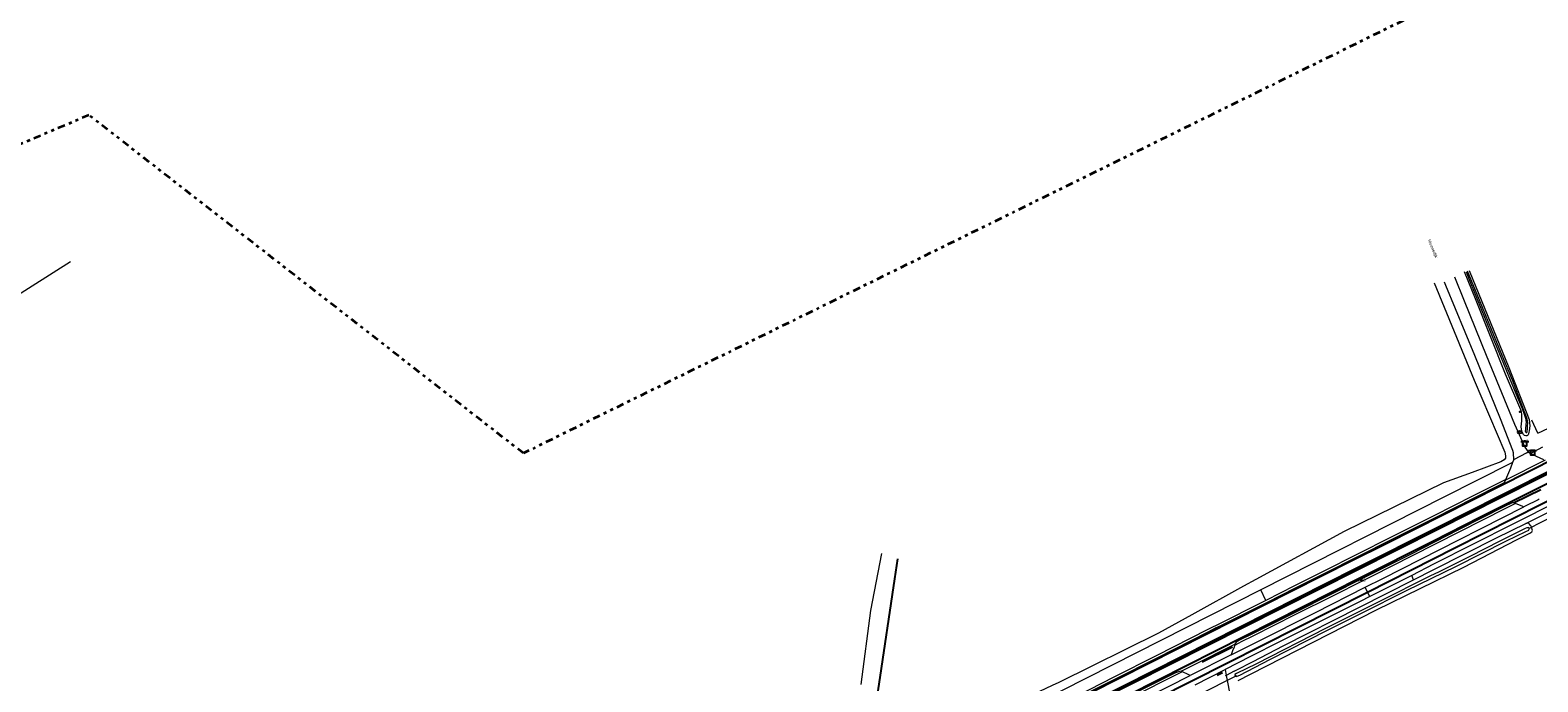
# Model space of a CAD drawing. Header units: metres. Extents: x 169249 to 194689, y 406250 to 412203.
# Tile 151 of 256: x 178477 to 178992, y 407937 to 408160. Entities that reach past the tile are written whole.
import ezdxf
from ezdxf.enums import TextEntityAlignment as Align

# ---------------------------------------------------------------- set-up
doc = ezdxf.new("R2010")
doc.units = ezdxf.units.M
doc.linetypes.add('BGT_NLCS_N264$0$AL-TEKENBLADGRENS', pattern=[11.5, 2.5, -1.5, 1, -1.5, 1, -1.5, 2.5])
doc.layers.get('0').update_dxf_attribs({"linetype": 'CONTINUOUS'})
for name, color, linetype, lineweight in [('BGT_NLCS_N264$0$B-WE-GW-WATERGANG_INSTEEK-G', 252, 'CONTINUOUS', 18), ('BGT_NLCS_N264$0$B-WE-GW-WATERGANG_SLOOT_BODEM-G', 252, 'CONTINUOUS', 18), ('BGT_NLCS_N264$0$B-WE-IE-TERREINAFSCHEIDING_KUNSTMATIG_HEKWERK-G', 252, 'BGT_NLCS_N264$0$IE-TERREINAFSCHEIDING-KUNSTMATIG', 18), ('BGT_NLCS_N264$0$B-WE-KW-KUNSTWERK_DUIKER-G', 252, 'CONTINUOUS', 18), ('BGT_NLCS_N264$0$B-WE-OG-TOPOGRAFIE_CULTUURSCHEIDING-G', 252, 'CONTINUOUS', 18), ('BGT_NLCS_N264$0$B-WE-OG-TOPOGRAFIE_WEG_BERM-GV', 252, 'CONTINUOUS', 18), ('BGT_NLCS_N264$0$B-WE-OG-TOPOGRAFIE_WEG_RIJWEG-GV', 252, 'CONTINUOUS', 18), ('BGT_NLCS_N264$0$B-WE-OG-TOPOGRAFIE_WEG_RIJWIELPAD-GV', 252, 'CONTINUOUS', 18), ('BGT_NLCS_N264$0$B-WE-OG-TOPOGRAFIE_WEG_VERHARD-G', 252, 'CONTINUOUS', 18), ('BGT_NLCS_N264$0$B-WE-VW-VERKEERSTEKEN_BORD-S', 252, 'CONTINUOUS', 25), ('BGT_NLCS_N264$0$X-XX-AL-TEKENBLADGRENS-G', 252, 'BGT_NLCS_N264$0$AL-TEKENBLADGRENS', 35), ('X-XX-AL-REFERENTIE-G', 7, 'CONTINUOUS', 18)]:
    doc.layers.add(name, color=color, linetype=linetype, lineweight=lineweight)
for name, color, linetype in [('BGT_NLCS_N264$0$B-WE-IE-MEUBILAIR_WEGMEUBILAIR-S', 252, 'CONTINUOUS'), ('BGT_NLCS_N264$0$B-WE-IE-TERREINAFSCHEIDING_KUNSTMATIG_HEKWERK_RASTER-G', 252, 'CONTINUOUS'), ('BGT_NLCS_N264$0$B-WE-KL-WATER_BRANDLEIDING_PUT-S', 252, 'CONTINUOUS'), ('BGT_NLCS_N264$0$B-WE-OG-TOPOGRAFIE_WEG_INRIT-GV', 252, 'CONTINUOUS'), ('BGT_NLCS_N264$0$B-WE-VW-MARKERING-G', 252, 'CONTINUOUS'), ('BGT_NLCS_N264$0$Label_Openbareruimte', 252, 'CONTINUOUS'), ('BGT_NLCS_N264$0$Label_Puntobject', 252, 'CONTINUOUS')]:
    doc.layers.add(name, color=color, linetype=linetype)
doc.styles.add('BGT_NLCS_N264$0$NLCS-ISO', font='NLCS-ISO.ttf')
doc.styles.add('BGT_NLCS_N264$0$STANDARD', font='txt')
doc.linetypes.add('BGT_NLCS_N264$0$IE-TERREINAFSCHEIDING-KUNSTMATIG', pattern='A,4,[82,NLCS.SHX,S=0.75,R=90,X=0,Y=0],4,-2', length=10)

# ---------------------------------------------------------------- blocks, each defined once
blk = doc.blocks.new('BGT_NLCS_N264$0$SIE-WEG_STRAATNAAMBORD_PAAL-SO')
blk.add_line((-0.3, 0), (0.3, 0))
for radius in [0.2, 0.0745]:
    blk.add_circle((0, 0), radius)
at = {"style": 'BGT_NLCS_N264$0$NLCS-ISO'}
blk.add_attdef('STRAATNAAMBORD', (0.28, 0.29), '', height=0.35, dxfattribs=at)
blk = doc.blocks.new('BGT_NLCS_N264$0$SVW-VERKEERSTEKEN_BORD_ANWB-SO')
blk.add_line((-1.375, 0), (1.375, 0))
at = {"flags": 128}
blk.add_lwpolyline([(-0.75, 0), (-0.75, -1.5), (0.75, -1.5), (0.75, 0)], close=True, dxfattribs=at)
blk = doc.blocks.new('BGT_NLCS_N264$0$SIE-WEG_STRAATPOT_BRANDKRAAN-SO')
blk.add_ellipse((0, 0), major_axis=(-0.729, 0), ratio=0.685994)
at = {"style": 'BGT_NLCS_N264$0$NLCS-ISO'}
blk.add_text('BR', height=0.4, dxfattribs=at).set_placement((-0.3, -0.15))
blk = doc.blocks.new('BGT_NLCS_N264$0$SIE-WEG_PAAL_ALGEMEEN_TYPE_02-SO')
at = {"ltscale": 0.5}
h = blk.add_hatch(color=256, dxfattribs=at)
h.paths.add_polyline_path([(0, 0), (0.1875, 0, 0.41421356), (0, 0.1875)])
h.paths.add_polyline_path([(0, -0.1875), (0, 0), (-0.1875, 0, 0.41421356)])
for p, q in [((-0.1875, 0), (0.1875, 0)), ((0, -0.1875), (0, 0.1875))]:
    blk.add_line(p, q, dxfattribs=at)
blk.add_circle((0, 0), 0.1875, dxfattribs=at)
blk = doc.blocks.new('BGT_NLCS_N264')
at = {"layer": 'BGT_NLCS_N264$0$B-WE-GW-WATERGANG_INSTEEK-G'}
for points in [[(178968.3, 408077.39, 17.31), (178981.87, 408044.31, 17.37), (178988.77, 408026.58, 17.41), (178988.99, 408024.32, 17.45), (178988.84, 408022.65, 17.5), (178988.74, 408022.23, 17.54), (178988.62, 408021.66, 17.59), (178988.42, 408021.29, 17.67), (178988.26, 408021.11, 17.73), (178987.97, 408020.91, 17.81), (178987.61, 408020.97, 17.86), (178987.23, 408021.11, 17.88), (178986.88, 408021.42, 17.89), (178986.41, 408022.21, 17.89), (178986.19, 408023.18, 17.85), (178986.08, 408023.97, 17.85), (178986.2, 408025.07, 17.8), (178986.26, 408026.09, 17.79), (178986.34, 408026.81, 17.78), (178986.35, 408027.53, 17.77), (178986.35, 408027.9, 17.75), (178986.34, 408028.32, 17.74), (178986.18, 408029.08, 17.73), (178985.9, 408029.87, 17.73), (178980.73, 408042, 17.55), (178970.45, 408067.73, 17.59), (178966.74, 408076.94, 17.49)], [(178889.38, 407937.42, 18.06), (178893.58, 407939.58, 18), (178936.6, 407961.52, 17.79), (178966.5, 407976.14, 17.7), (178984.49, 407985.39, 17.61), (178989, 407987.71, 17.59), (178989.67, 407988.12, 17.61), (178989.9, 407988.6, 17.63), (178989.87, 407988.99, 17.64), (178989.74, 407989.51, 17.68), (178989.45, 407990.05, 17.71), (178989.2, 407990.35, 17.73), (178988.9, 407990.81, 17.79), (178988.73, 407991, 17.83), (178988.67, 407991.07, 17.84), (178988.23, 407991.13, 17.86), (178987.92, 407991.03, 17.86), (178987.68, 407990.96, 17.86)]]:
    blk.add_polyline3d(points, dxfattribs=at)
at = {"layer": 'BGT_NLCS_N264$0$B-WE-GW-WATERGANG_SLOOT_BODEM-G'}
for points in [[(178967.31, 408077.02, 16.84), (178968.76, 408073.22, 16.84), (178970.81, 408068.2, 16.84), (178973.57, 408061.46, 16.84), (178976.44, 408054.41, 16.84), (178979.02, 408048.16, 16.84), (178982.1, 408040.65, 16.84), (178984.3, 408035.46, 16.84), (178986.4, 408030.33, 16.84), (178987.26, 408028.04, 16.84), (178987.54, 408027.02, 16.84), (178987.66, 408026.32, 16.84), (178987.77, 408025.49, 16.84), (178987.71, 408024.98, 16.84), (178987.65, 408024.44, 16.84), (178987.56, 408023.72, 16.84), (178987.52, 408023.06, 16.84), (178987.49, 408022.57, 16.84), (178987.6, 408022.28, 16.84), (178987.77, 408022.05, 16.84), (178987.98, 408022.1, 16.84), (178988.08, 408022.38, 16.84), (178988.18, 408023.3, 16.84), (178988.25, 408024.1, 16.75), (178988.29, 408025.46, 16.77), (178988.11, 408026.59, 16.77), (178987.81, 408027.72, 16.74), (178987.35, 408028.86, 16.74), (178983.07, 408039.99, 16.83), (178979.52, 408048.39, 16.78), (178975.89, 408057.22, 16.78), (178971.82, 408067.27, 16.84), (178967.7, 408077.21, 16.84)], [(178889.91, 407939.24, 16.54), (178900.16, 407944.58, 16.54), (178919.66, 407954.41, 16.54), (178931.33, 407960.25, 16.54), (178947.13, 407968.2, 16.54), (178963.77, 407976.36, 16.54), (178981.03, 407985.13, 16.54), (178987.62, 407988.27, 16.54), (178988.66, 407988.76, 16.54), (178988.68, 407988.8, 16.54), (178988.84, 407989.07, 16.54), (178988.85, 407989.37, 16.54), (178988.81, 407989.43, 16.54), (178988.72, 407989.53, 16.54), (178988.41, 407989.61, 16.54), (178988.21, 407989.56, 16.54), (178988.05, 407989.53, 16.54), (178987.49, 407989.3, 16.46), (178978.81, 407984.95, 16.55), (178968.55, 407979.77, 16.54), (178960.05, 407975.48, 16.54), (178958, 407974.5, 16.54), (178954.86, 407973, 16.54), (178937.64, 407964.39, 16.54), (178919.19, 407955.12, 16.54), (178895.6, 407943.11, 16.54), (178888.8, 407939.82, 16.54), (178888.27, 407939.47, 16.54), (178888.22, 407939.16, 16.54), (178888.43, 407938.89, 16.54), (178888.56, 407938.84, 16.54), (178888.73, 407938.79, 16.54), (178888.98, 407938.82, 16.54), (178889.91, 407939.24, 16.54)]]:
    blk.add_polyline3d(points, dxfattribs=at)
at = {"layer": 'BGT_NLCS_N264$0$B-WE-IE-MEUBILAIR_WEGMEUBILAIR-S'}
blk.add_point((178985.64, 408029.17, 17.72), dxfattribs=at)
at = {"layer": 'BGT_NLCS_N264$0$B-WE-IE-TERREINAFSCHEIDING_KUNSTMATIG_HEKWERK-G'}
blk.add_polyline3d([(178490.42, 408080.43, 18.63), (178363.67, 408000, 18.73), (178258.08, 407933, 19.29), (178256.14, 407931.77, 19.29), (178249.89, 407927.8, 19.28), (178243.19, 407923.55, 19.28), (178242.42, 407923.06, 19.28), (178224.2, 407808.69, 19.57), (178223.21, 407802.43, 19.57), (178223.21, 407802.42, 19.57), (178214.92, 407750, 19.68)], dxfattribs=at)
at = {"layer": 'BGT_NLCS_N264$0$B-WE-IE-TERREINAFSCHEIDING_KUNSTMATIG_HEKWERK_RASTER-G'}
blk.add_polyline3d([(178761.88, 407904.23, 18.35), (178763.08, 407912.14, 18.32), (178766.73, 407936.07, 18.24), (178772.11, 407972.08, 18.29), (178773.11, 407978.97, 18.48)], dxfattribs=at)
at = {"layer": 'BGT_NLCS_N264$0$B-WE-KW-KUNSTWERK_DUIKER-G'}
for p, q in [((178996.8, 407993.35, 16.7), (178988.75, 407989.25, 16.75)), ((178888.81, 407939, 16.49), (178875.99, 407932.5, 16.63))]:
    blk.add_line(p, q, dxfattribs=at)
at = {"layer": 'BGT_NLCS_N264$0$B-WE-OG-TOPOGRAFIE_CULTUURSCHEIDING-G'}
for points in [[(178989.62, 408026.41, 17.49), (178991.6, 408021.97, 17.49), (178991.99, 408021.92, 17.49), (178993.22, 408022.51, 17.49), (179020.84, 408035.8, 17.49), (179049.6, 408050.09, 17.49), (179073.74, 408062.99, 17.49), (179079.4, 408066.02, 17.49), (179102.94, 408078.18, 17.25), (179115.95, 408085.04, 17.26), (179116.24, 408085.19, 17.26), (179134.63, 408094.89, 17.28), (179156.06, 408105.24, 17.28), (179159.71, 408107.01, 17.28), (179162, 408108.23, 17.32), (179166.18, 408110.47, 17.39), (179168.76, 408111.85, 17.43), (179172.55, 408114.16, 17.75), (179174.85, 408115.88, 17.75), (179176.02, 408116.7, 17.69), (179176.78, 408117.23, 17.66)], [(178956.32, 408073.22, 17.72), (178970.06, 408039.93, 17.62), (178980.44, 408015.33, 17.9), (178980.72, 408014.09, 17.97), (178980.73, 408013.43, 17.99), (178980.73, 408013.27, 18), (178980.3, 408012.73, 17.99), (178979.15, 408012.03, 17.99), (178969.32, 408008.47, 17.9), (178959.58, 408004.94, 17.8), (178925.62, 407988.23, 17.73), (178895.39, 407971.85, 17.87), (178891.14, 407969.55, 17.89), (178873.49, 407959.83, 17.93), (178862.15, 407953.59, 17.96), (178828.05, 407936.69, 18.09), (178825.85, 407935.65, 18.09), (178795.54, 407921.28, 18.07), (178769.36, 407908.22, 18.22), (178763, 407904.83, 18.33), (178761.88, 407904.23, 18.35)], [(178760.6, 407935.98, 18.2), (178763.92, 407961.31, 18.22), (178767.65, 407980.71, 18.31)]]:
    blk.add_polyline3d(points, dxfattribs=at)
at = {"layer": 'BGT_NLCS_N264$0$B-WE-OG-TOPOGRAFIE_WEG_BERM-GV'}
for p, q in [((178983.19, 408011.9, 18.09), (178983.51, 408012.79, 18.07)), ((178983.51, 408012.79, 18.07), (178983.78, 408012.93, 18.07)), ((178987.92, 408015.18, 18.07), (178988.45, 408015.47, 18.07)), ((178988.45, 408015.47, 18.07), (178989.24, 408014.96, 18.08)), ((178989.24, 408014.96, 18.08), (178993.5, 408017.14, 18.36)), ((178982.62, 408011.61, 18.11), (178983.19, 408011.9, 18.09)), ((178980.69, 408005.75, 18.17), (178980.81, 408006.05, 18.17)), ((178984.18, 407997.83, 18.22), (178983.68, 407998.05, 18.27)), ((178987.68, 407990.96, 17.86), (178995.41, 407994.82, 17.91)), ((178948.66, 407973.29, 17.97), (178934.38, 407966.05, 18.02)), ((178949.31, 407971.78, 17.89), (178948.66, 407973.29, 17.97)), ((178898.86, 407964.73, 18.32), (178897.11, 407968.33, 18.22)), ((178888.26, 407949.8, 18.27), (178888.17, 407949.37, 18.21)), ((178870.24, 407940.35, 18.29), (178869.86, 407940.53, 18.3)), ((178884.95, 407941.17, 18.07), (178885.32, 407939.14, 18.05)), ((178888.03, 407940.53, 18.09), (178885.32, 407939.14, 18.05)), ((178885.32, 407939.14, 18.05), (178884.95, 407938.95, 18.05))]:
    blk.add_line(p, q, dxfattribs=at)
for points in [[(178989.24, 408014.96, 18.08), (178989.34, 408014.9, 18.08), (178991.16, 408014.01, 18.12), (178993.73, 408012.83, 18.15)], [(178982.62, 408011.61, 18.11), (178959.68, 407999.99, 18.79), (178897.11, 407968.33, 18.22)], [(178980.81, 408006.05, 18.17), (178982.52, 408010.04, 18.13), (178983.19, 408011.9, 18.09)], [(178758, 407892.73, 18.53), (178759.26, 407893.33, 18.55), (178802.63, 407915.35, 18.44), (178827.88, 407928.07, 18.35), (178838.82, 407933.57, 18.34), (178847.27, 407937.81, 18.33), (178861.7, 407945.14, 18.37), (178879.3, 407954.07, 18.36), (178881.62, 407955.32, 18.4), (178883.73, 407956.24, 18.32), (178897.12, 407963.02, 18.36), (178899.2, 407964.07, 18.35), (178908.98, 407969, 18.31), (178921.24, 407975.22, 18.29), (178927.98, 407978.61, 18.29), (178944.25, 407986.77, 18.29), (178956.62, 407992.97, 18.27), (178970.01, 407999.79, 18.19), (178978.58, 408004.08, 18.26), (178980.39, 408005, 18.21), (178980.69, 408005.75, 18.17)], [(178980.81, 408006.05, 18.17), (178969.67, 408000.46, 18.16), (178956.28, 407993.64, 18.24), (178943.91, 407987.44, 18.26), (178927.65, 407979.28, 18.26), (178920.9, 407975.89, 18.26), (178908.64, 407969.67, 18.28), (178898.86, 407964.73, 18.32)], [(179006.18, 408002.32, 17.82), (178992.44, 407995.46, 17.93), (178989.59, 407994.02, 17.94), (178983.2, 407990.77, 17.97), (178956.14, 407977.08, 17.95), (178948.66, 407973.29, 17.97)], [(178983.68, 407998.05, 18.27), (178982.95, 407998.05, 18.25), (178980.42, 407996.79, 18.23), (178964.7, 407988.86, 18.23), (178948.3, 407980.46, 18.27), (178934.99, 407973.81, 18.23), (178931.37, 407971.99, 18.26), (178921.44, 407967.01, 18.32), (178908.41, 407960.43, 18.28), (178894.09, 407953.22, 18.27), (178890.07, 407951.25, 18.27), (178889.24, 407950.78, 18.3), (178888.7, 407950.49, 18.3), (178888.26, 407949.8, 18.27)], [(178984.18, 407997.83, 18.22), (178980.76, 407996.12, 18.2), (178965.04, 407988.19, 18.2), (178948.64, 407979.79, 18.24), (178935.33, 407973.14, 18.2), (178931.7, 407971.32, 18.23), (178921.78, 407966.34, 18.29), (178908.75, 407959.76, 18.25)], [(178987.03, 407996.7, 18.04), (178984.93, 407997.49, 18.14), (178984.18, 407997.83, 18.22)], [(178932.77, 407969.23, 18.09), (178938.78, 407972.27, 18.08), (178964.73, 407985.37, 18.08), (178972.4, 407989.27, 18.07), (178987.03, 407996.7, 18.04)], [(178949.31, 407971.78, 17.89), (178956.27, 407975.3, 17.89), (178977.69, 407986.06, 17.86), (178987.68, 407990.96, 17.86)], [(178888.03, 407940.53, 18.09), (178888.7, 407940.88, 18.1), (178894.48, 407943.9, 18.06), (178904.72, 407949.25, 17.99), (178930.85, 407962.46, 17.89), (178949.31, 407971.78, 17.89)], [(178897.11, 407968.33, 18.22), (178761.08, 407899.46, 18.4), (178760.96, 407898.65, 18.4), (178754.74, 407895.52, 18.43)], [(178934.38, 407966.05, 18.02), (178931.01, 407964.35, 18.03), (178903.51, 407950.53, 18.02), (178893.63, 407945.55, 18.05), (178884.95, 407941.17, 18.07)], [(178887.03, 407946.18, 18.11), (178895.67, 407950.45, 18.15), (178915.76, 407960.61, 18.11), (178932.77, 407969.23, 18.09)], [(178898.86, 407964.73, 18.32), (178896.78, 407963.68, 18.33), (178883.4, 407956.92, 18.29), (178878.96, 407954.74, 18.33), (178861.36, 407945.81, 18.34), (178846.93, 407938.48, 18.3)], [(178908.75, 407959.76, 18.25), (178894.42, 407952.54, 18.24), (178890.42, 407950.58, 18.24), (178889.6, 407950.12, 18.27), (178888.17, 407949.37, 18.21)], [(178888.17, 407949.37, 18.21), (178888.05, 407948.78, 18.14), (178887.38, 407947.56, 18.13), (178887.03, 407946.18, 18.11)], [(178870.24, 407940.35, 18.29), (178851.49, 407930.9, 18.3), (178842.5, 407926.34, 18.28), (178837.26, 407923.67, 18.27), (178823.99, 407917.05, 18.36), (178815.64, 407912.84, 18.39)], [(178869.86, 407940.53, 18.3), (178869, 407940.34, 18.35), (178867.91, 407940.02, 18.34), (178851.15, 407931.57, 18.34), (178842.16, 407927.01, 18.31), (178836.92, 407924.34, 18.3), (178823.66, 407917.72, 18.39), (178816.4, 407914.07, 18.43), (178815.89, 407913.77, 18.39), (178815.65, 407913.13, 18.4)], [(178872.92, 407939.1, 18.17), (178872.07, 407939.55, 18.2), (178870.57, 407940.2, 18.28), (178870.24, 407940.35, 18.29)], [(178846.93, 407938.48, 18.3), (178838.49, 407934.24, 18.31), (178827.55, 407928.74, 18.32), (178802.29, 407916.02, 18.41), (178758.92, 407894.01, 18.52), (178757.38, 407893.27, 18.51)], [(178843.58, 407924.18, 18.22), (178850.5, 407927.66, 18.21), (178872.92, 407939.1, 18.17)]]:
    blk.add_polyline3d(points, dxfattribs=at)
at = {"layer": 'BGT_NLCS_N264$0$B-WE-OG-TOPOGRAFIE_WEG_INRIT-GV'}
blk.add_line((178992.83, 408002.48, 18.2), (178983.68, 407998.05, 18.27), dxfattribs=at)
at = {"layer": 'BGT_NLCS_N264$0$B-WE-OG-TOPOGRAFIE_WEG_RIJWEG-GV'}
for p, q in [((178994.23, 408012.6, 18.16), (178980.69, 408005.75, 18.17)), ((178983.78, 408012.93, 18.07), (178987.92, 408015.18, 18.07))]:
    blk.add_line(p, q, dxfattribs=at)
blk.add_polyline3d([(178869.86, 407940.53, 18.3), (178874, 407942.67, 18.32), (178888.26, 407949.8, 18.27)], dxfattribs=at)
at = {"layer": 'BGT_NLCS_N264$0$B-WE-OG-TOPOGRAFIE_WEG_RIJWIELPAD-GV'}
for p, q in [((178933.59, 407967.6, 18.05), (178932.77, 407969.23, 18.09)), ((178934.38, 407966.05, 18.02), (178933.59, 407967.6, 18.05)), ((178887.03, 407946.18, 18.11), (178872.92, 407939.1, 18.17)), ((178874.66, 407935.95, 18.07), (178884.95, 407941.17, 18.07))]:
    blk.add_line(p, q, dxfattribs=at)
blk.add_polyline3d([(178992.18, 407999.29, 18.02), (178991.89, 407999.14, 18.02), (178987.4, 407996.88, 18.04), (178987.03, 407996.7, 18.04)], dxfattribs=at)
at = {"layer": 'BGT_NLCS_N264$0$B-WE-OG-TOPOGRAFIE_WEG_VERHARD-G'}
for points in [[(178963.24, 408075.3, 17.91), (178966.61, 408067.03, 17.93), (178974.16, 408048.46, 17.96), (178983.83, 408024.96, 17.99), (178986.42, 408019.1, 18.04), (178987.29, 408017.13, 18.06), (178988.45, 408015.47, 18.07)], [(178983.51, 408012.79, 18.07), (178983.48, 408015.19, 18.07), (178983.27, 408015.98, 18.07), (178978.97, 408026.81, 18.02), (178970.2, 408048.44, 18.01), (178960.38, 408072.25, 17.93), (178959.9, 408073.44, 17.94)], [(178885.32, 407939.14, 18.05), (178885.96, 407935.66, 18.01), (178887.37, 407928.06, 17.94), (178887.59, 407926.84, 18.06)]]:
    blk.add_polyline3d(points, dxfattribs=at)
at = {"layer": 'BGT_NLCS_N264$0$B-WE-VW-MARKERING-G', "linetype": 'Continuous'}
for p, q in [((178844.37, 407922.62, 18.16), (178933.59, 407967.6, 18.05)), ((178887.42, 407948.81, 18.3), (178877.12, 407943.62, 18.3)), ((178882.17, 407939.16, 18.05), (178884.01, 407940.07, 18.07))]:
    blk.add_line(p, q, dxfattribs=at)
for points in [[(179017.56, 408023.29, 18.27), (178939.93, 407984.09, 18.38), (178928.19, 407978.21, 18.35), (178907.71, 407967.93, 18.33), (178839.01, 407933.18, 18.44), (178806.39, 407916.7, 18.56), (178746.89, 407886.7, 18.54), (178744.9, 407885.7, 18.54), (178707.26, 407866.81, 18.66), (178688.95, 407857.59, 18.52), (178660.46, 407843.25, 18.73), (178651.51, 407838.76, 18.79), (178570.93, 407798.31, 18.86), (178529.04, 407777.27, 18.87), (178481.68, 407753.47, 19), (178470.62, 407747.85, 19.06)], [(179020.45, 408017.47, 18.23), (178987.91, 408001.03, 18.26), (178971.89, 407993.04, 18.3), (178955.91, 407984.86, 18.3), (178931.13, 407972.45, 18.35), (178841.95, 407927.4, 18.42), (178822.69, 407917.67, 18.39), (178806.81, 407909.66, 18.5), (178749.96, 407881.03, 18.54), (178663.31, 407837.51, 18.7), (178625.1, 407818.29, 18.79), (178602.86, 407807.21, 18.75), (178573.83, 407792.55, 18.77), (178548.29, 407779.72, 18.81), (178484.58, 407747.63, 19.02), (178454.65, 407732.66, 19.01)], [(179019.2, 408019.99, 18.3), (178979.05, 407999.82, 18.34), (178957.87, 407989.03, 18.34), (178929.85, 407974.97, 18.44), (178840.66, 407929.93, 18.48), (178748.64, 407883.49, 18.63), (178700.17, 407859.28, 18.68), (178662.03, 407840.09, 18.77), (178572.51, 407795.18, 18.85), (178553.27, 407785.47, 18.88), (178539.75, 407778.66, 19.01), (178521.23, 407769.34, 18.95), (178483.26, 407750.26, 19.13), (178425.14, 407721.04, 19.08), (178393.95, 407705.35, 19.12), (178371.58, 407694.17, 19.15), (178368.77, 407692.76, 19.16), (178279.4, 407648.04, 19.28), (178259.88, 407638.25, 19.27), (178222.49, 407619.5, 19.27), (178215.29, 407615.8, 19.3), (178207.96, 407612.05, 19.32), (178195.61, 407605.27, 19.34)], [(178424.83, 407721.63, 19.08), (178482.96, 407750.85, 19.13), (178520.92, 407769.93, 18.95), (178539.44, 407779.25, 19.01), (178552.96, 407786.06, 18.88), (178572.21, 407795.77, 18.85), (178635.61, 407827.62, 18.81), (178661.73, 407840.68, 18.77), (178699.84, 407859.78, 18.69), (178748.29, 407884.13, 18.63), (178817.48, 407919.03, 18.54), (178840.33, 407930.59, 18.48), (178929.51, 407975.63, 18.44), (178957.57, 407989.71, 18.34), (178978.74, 408000.49, 18.34), (179018.87, 408020.65, 18.3)], [(178933.59, 407967.6, 18.05), (178963.41, 407982.71, 18.05), (179022.85, 408012.77, 17.88)]]:
    blk.add_polyline3d(points, dxfattribs=at)
at = {"layer": 'BGT_NLCS_N264$0$X-XX-AL-TEKENBLADGRENS-G'}
blk.add_polyline3d([(184436.25, 410062.73, 0), (184183.19, 410038.13, 0), (183733.57, 409937.98, 0), (183392.76, 409722.85, 0), (183112.62, 409661.02, 0), (181934.11, 409497.18, 0), (181576.04, 409477.91, 0), (181380.5, 409402.69, 0), (181348.09, 409368.87, 0), (179688.8, 408537.47, 0), (179322.33, 408353.85, 0), (179291.54, 408424.26, 0), (179251.73, 408571.13, 0), (178950.57, 408481.9, 0), (179026.57, 408202.55, 0), (178645.17, 408015, 0), (178496.71, 408130.51, 0), (178197.01, 408003.27, 0), (177935.59, 407601.57, 0), (177344.78, 407184.52, 0), (176213.39, 406694.78, 0), (175774.26, 406688.92, 0)], dxfattribs=at)
at = {"layer": 'BGT_NLCS_N264$0$B-WE-IE-MEUBILAIR_WEGMEUBILAIR-S', "color": 7}
blk.add_blockref('BGT_NLCS_N264$0$SIE-WEG_PAAL_ALGEMEEN_TYPE_02-SO', (178931.55, 407971.64, 18.37), dxfattribs=at)
at = {"layer": 'BGT_NLCS_N264$0$B-WE-KL-WATER_BRANDLEIDING_PUT-S', "color": 7, "linetype": 'Continuous'}
blk.add_blockref('BGT_NLCS_N264$0$SIE-WEG_STRAATPOT_BRANDKRAAN-SO', (178985.6, 408022.2, 17.85), dxfattribs=at)
at = {"layer": 'BGT_NLCS_N264$0$B-WE-VW-VERKEERSTEKEN_BORD-S', "color": 7}
for p in [(178987.3, 408019.06, 18.05), (178989.98, 408015.94, 18.12)]:
    blk.add_blockref('BGT_NLCS_N264$0$SVW-VERKEERSTEKEN_BORD_ANWB-SO', p, dxfattribs=at)
blk.add_blockref('BGT_NLCS_N264$0$SIE-WEG_STRAATNAAMBORD_PAAL-SO', (178987.3, 408019.06, 18.05), dxfattribs=at).add_auto_attribs({'STRAATNAAMBORD': 'SN1'})
at = {"layer": 'BGT_NLCS_N264$0$Label_Openbareruimte', "color": 252, "lineweight": 18, "style": 'BGT_NLCS_N264$0$STANDARD'}
blk.add_text('Nieuwedijk', height=1, rotation=-67.9752, dxfattribs=at).set_placement((178955.77, 408084.9), align=Align.MIDDLE)
at = {"layer": 'BGT_NLCS_N264$0$Label_Puntobject', "lineweight": 18, "style": 'BGT_NLCS_N264$0$STANDARD'}
blk.add_text('34.8', height=1, dxfattribs=at).set_placement((178931.55, 407971.64, 18.37), align=Align.MIDDLE)

msp = doc.modelspace()

# ---------------------------------------------------------------- block references
at = {"layer": 'X-XX-AL-REFERENTIE-G'}
msp.add_blockref('BGT_NLCS_N264', (0, 0), dxfattribs=at)

doc.saveas('drawing.dxf')
